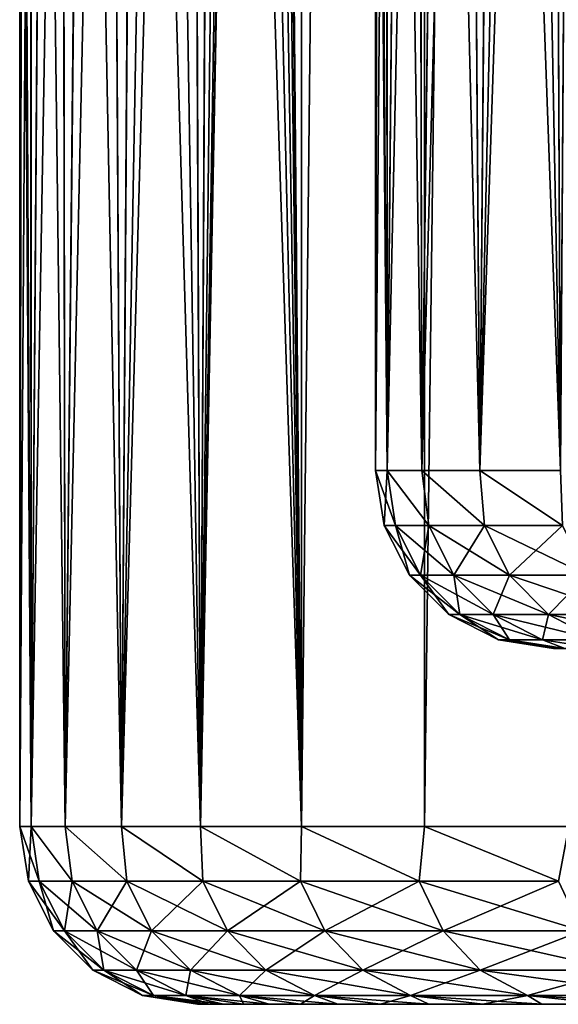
# Model space of a CAD drawing. Header units: millimetres. Extents: x -56 to 60, y -2 to 74.
# Tile 11 of 256: x -42 to -38.97, y -2 to 3.54. Entities that reach past the tile are written whole.
import ezdxf

# ---------------------------------------------------------------- set-up
doc = ezdxf.new("R2010")
doc.units = ezdxf.units.MM
doc.header["$LTSCALE"] = 127.314815
for name, color, linetype in [('1', 7, 'CONTINUOUS'), ('22', 7, 'CONTINUOUS'), ('23', 7, 'CONTINUOUS'), ('24', 7, 'CONTINUOUS'), ('25', 7, 'CONTINUOUS'), ('3', 7, 'CONTINUOUS'), ('38', 7, 'CONTINUOUS'), ('39', 7, 'CONTINUOUS'), ('40', 7, 'CONTINUOUS'), ('41', 7, 'CONTINUOUS')]:
    doc.layers.add(name, color=color, linetype=linetype)

msp = doc.modelspace()

# ---------------------------------------------------------------- linework, layer by layer
at = {"layer": '1', "color": 7, "linetype": 'CONTINUOUS', "true_color": 0x96918c}
for points in [[(-40.9833, -2, 1.1551), (-41, -2), (40.9833, -2, 1.1552), (-40.9833, -2, 1.1551)], [(40.9833, -2, 1.1552), (-41, -2), (41, -2), (40.9833, -2, 1.1552)], [(41, -2), (-41, -2), (-40.9833, -2, -1.1552), (41, -2)], [(-40.9347, -2, 2.3058), (-40.9833, -2, 1.1551), (40.9347, -2, 2.3058), (-40.9347, -2, 2.3058)], [(40.9347, -2, 2.3058), (-40.9833, -2, 1.1551), (40.9833, -2, 1.1552), (40.9347, -2, 2.3058)], [(40.9833, -2, -1.1551), (41, -2), (-40.9833, -2, -1.1552), (40.9833, -2, -1.1551)], [(-40.9347, -2, -2.3058), (40.9833, -2, -1.1551), (-40.9833, -2, -1.1552), (-40.9347, -2, -2.3058)], [(-40.8542, -2, 3.4519), (-40.9347, -2, 2.3058), (40.8542, -2, 3.4519), (-40.8542, -2, 3.4519)], [(40.8542, -2, 3.4519), (-40.9347, -2, 2.3058), (40.9347, -2, 2.3058), (40.8542, -2, 3.4519)], [(40.9347, -2, -2.3058), (40.9833, -2, -1.1551), (-40.9347, -2, -2.3058), (40.9347, -2, -2.3058)], [(-40.8542, -2, -3.4519), (40.9347, -2, -2.3058), (-40.9347, -2, -2.3058), (-40.8542, -2, -3.4519)], [(-40.7418, -2, 4.5934), (-40.8542, -2, 3.4519), (40.7418, -2, 4.5935), (-40.7418, -2, 4.5934)], [(40.7418, -2, 4.5935), (-40.8542, -2, 3.4519), (40.8542, -2, 3.4519), (40.7418, -2, 4.5935)], [(40.8542, -2, -3.4519), (40.9347, -2, -2.3058), (-40.8542, -2, -3.4519), (40.8542, -2, -3.4519)], [(-40.7418, -2, -4.5935), (40.8542, -2, -3.4519), (-40.8542, -2, -3.4519), (-40.7418, -2, -4.5935)], [(-40.5976, -2, 5.7305), (-40.7418, -2, 4.5934), (40.7418, -2, 4.5935), (-40.5976, -2, 5.7305)], [(40.7418, -2, -4.5934), (40.8542, -2, -3.4519), (-40.7418, -2, -4.5935), (40.7418, -2, -4.5934)], [(40.5976, -2, -5.7305), (40.7418, -2, -4.5934), (-40.7418, -2, -4.5935), (40.5976, -2, -5.7305)], [(-40.5975, -2, -5.7306), (-12.5, -2, -5.7306), (-40.7418, -2, -4.5935), (-40.5975, -2, -5.7306)], [(40.5976, -2, -5.7305), (-40.7418, -2, -4.5935), (-12.5, -2, -5.7306), (40.5976, -2, -5.7305)], [(-40.5976, -2, 5.7305), (12.5, -2, 5.7306), (-12.5, -2, 5.75), (-40.5976, -2, 5.7305)], [(-15.1899, -2, 6.3093), (-16.0063, -2, 6.7326), (-40.5976, -2, 5.7305), (-15.1899, -2, 6.3093)], [(-40.5976, -2, 5.7305), (-16.0063, -2, 6.7326), (-40.4211, -2, 6.8645), (-40.5976, -2, 5.7305)], [(-14.3195, -2, 6.0001), (-15.1899, -2, 6.3093), (-40.5976, -2, 5.7305), (-14.3195, -2, 6.0001)], [(-13.423, -2, 5.8137), (-14.3195, -2, 6.0001), (-40.5976, -2, 5.7305), (-13.423, -2, 5.8137)], [(-12.5, -2, 5.75), (-13.423, -2, 5.8137), (-40.5976, -2, 5.7305), (-12.5, -2, 5.75)], [(-40.5976, -2, 5.7305), (40.7418, -2, 4.5935), (12.5, -2, 5.7306), (-40.5976, -2, 5.7305)], [(-40.4211, -2, -6.8647), (-12.5, -2, -5.75), (-40.5975, -2, -5.7306), (-40.4211, -2, -6.8647)], [(-40.5975, -2, -5.7306), (-12.5, -2, -5.75), (-12.5, -2, -5.7306), (-40.5975, -2, -5.7306)], [(-13.423, -2, -5.8137), (-12.5, -2, -5.75), (-40.4211, -2, -6.8647), (-13.423, -2, -5.8137)], [(-14.3195, -2, -6), (-13.423, -2, -5.8137), (-40.4211, -2, -6.8647), (-14.3195, -2, -6)], [(-15.1898, -2, -6.3092), (-14.3195, -2, -6), (-40.4211, -2, -6.8647), (-15.1898, -2, -6.3092)], [(-16.0063, -2, -6.7326), (-15.1898, -2, -6.3092), (-40.4211, -2, -6.8647), (-16.0063, -2, -6.7326)], [(-16.7592, -2, -7.2634), (-16.0063, -2, -6.7326), (-40.4211, -2, -6.8647), (-16.7592, -2, -7.2634)], [(-40.2123, -2, -7.9963), (-16.7592, -2, -7.2634), (-40.4211, -2, -6.8647), (-40.2123, -2, -7.9963)], [(-16.7592, -2, 7.2634), (-17.4333, -2, 7.8934), (-40.4211, -2, 6.8645), (-16.7592, -2, 7.2634)], [(-40.4211, -2, 6.8645), (-17.4333, -2, 7.8934), (-40.2123, -2, 7.9962), (-40.4211, -2, 6.8645)], [(-16.0063, -2, 6.7326), (-16.7592, -2, 7.2634), (-40.4211, -2, 6.8645), (-16.0063, -2, 6.7326)], [(-17.4333, -2, -7.8934), (-16.7592, -2, -7.2634), (-40.2123, -2, -7.9963), (-17.4333, -2, -7.8934)], [(-18.0135, -2, -8.6064), (-17.4333, -2, -7.8934), (-40.2123, -2, -7.9963), (-18.0135, -2, -8.6064)], [(-39.9717, -2, -9.1229), (-18.0135, -2, -8.6064), (-40.2123, -2, -7.9963), (-39.9717, -2, -9.1229)], [(-17.4333, -2, 7.8934), (-18.0135, -2, 8.6064), (-40.2123, -2, 7.9962), (-17.4333, -2, 7.8934)], [(-40.2123, -2, 7.9962), (-18.0135, -2, 8.6064), (-39.9718, -2, 9.1227), (-40.2123, -2, 7.9962)], [(-18.4936, -2, 9.3954), (-18.8598, -2, 10.2394), (-39.9718, -2, 9.1227), (-18.4936, -2, 9.3954)], [(-39.9718, -2, 9.1227), (-18.8598, -2, 10.2394), (-39.7001, -2, 10.2415), (-39.9718, -2, 9.1227)], [(-18.0135, -2, 8.6064), (-18.4936, -2, 9.3954), (-39.9718, -2, 9.1227), (-18.0135, -2, 8.6064)], [(-18.4935, -2, -9.3954), (-18.0135, -2, -8.6064), (-39.9717, -2, -9.1229), (-18.4935, -2, -9.3954)], [(-39.7, -2, -10.2417), (-18.4935, -2, -9.3954), (-39.9717, -2, -9.1229), (-39.7, -2, -10.2417)], [(-18.8598, -2, 10.2394), (-19.1086, -2, 11.1258), (-39.7001, -2, 10.2415), (-18.8598, -2, 10.2394)], [(-39.7001, -2, 10.2415), (-19.1086, -2, 11.1258), (-39.3977, -2, 11.3498), (-39.7001, -2, 10.2415)], [(-18.8598, -2, -10.2394), (-18.4935, -2, -9.3954), (-39.7, -2, -10.2417), (-18.8598, -2, -10.2394)], [(-19.1086, -2, -11.1258), (-18.8598, -2, -10.2394), (-39.7, -2, -10.2417), (-19.1086, -2, -11.1258)], [(-39.3977, -2, -11.35), (-19.1086, -2, -11.1258), (-39.7, -2, -10.2417), (-39.3977, -2, -11.35)], [(-19.234, -2, -12.0404), (-19.1086, -2, -11.1258), (-39.3977, -2, -11.35), (-19.234, -2, -12.0404)], [(-39.0645, -2, -12.4482), (-19.234, -2, -12.0404), (-39.3977, -2, -11.35), (-39.0645, -2, -12.4482)], [(-19.1086, -2, 11.1258), (-19.234, -2, 12.0404), (-39.3977, -2, 11.3498), (-19.1086, -2, 11.1258)], [(-39.3977, -2, 11.3498), (-19.234, -2, 12.0404), (-39.0645, -2, 12.448), (-39.3977, -2, 11.3498)], [(-19.234, -2, -12.9596), (-19.234, -2, -12.0404), (-39.0645, -2, -12.4482), (-19.234, -2, -12.9596)], [(-38.6996, -2, -13.5393), (-19.234, -2, -12.9596), (-39.0645, -2, -12.4482), (-38.6996, -2, -13.5393)], [(-19.234, -2, 12.0404), (-19.234, -2, 12.9596), (-39.0645, -2, 12.448), (-19.234, -2, 12.0404)], [(-39.0645, -2, 12.448), (-19.234, -2, 12.9596), (-38.6997, -2, 13.5391), (-39.0645, -2, 12.448)]]:
    msp.add_3dface(points, dxfattribs=at)
at = {"layer": '22', "color": 7, "linetype": 'CONTINUOUS', "true_color": 0x96918c}
for points in [[(-40.4154, 64.8, -11.4278), (-40.4153, -1, -11.4283), (-40.6045, 18.4422, -10.7365), (-40.4154, 64.8, -11.4278)], [(-39.7245, 64.8, -13.6368), (-40.4153, -1, -11.4283), (-40.4154, 64.8, -11.4278), (-39.7245, 64.8, -13.6368)], [(-39.7243, -1, -13.6374), (-40.4153, -1, -11.4283), (-39.7245, 64.8, -13.6368), (-39.7243, -1, -13.6374)], [(-38.913, 64.8, -15.8044), (-39.7243, -1, -13.6374), (-39.7245, 64.8, -13.6368), (-38.913, 64.8, -15.8044)], [(-38.9127, -1, -15.805), (-39.7243, -1, -13.6374), (-38.913, 64.8, -15.8044), (-38.9127, -1, -15.805)], [(-40.4153, -1, -11.4283), (-40.9834, -1, -9.1846), (-40.6045, 18.4422, -10.7365), (-40.4153, -1, -11.4283)], [(-40.6045, 18.4422, -10.7365), (-40.9834, -1, -9.1846), (-40.6363, 17.306, -10.6157), (-40.6045, 18.4422, -10.7365)], [(-40.6363, 17.306, -10.6157), (-40.9834, -1, -9.1846), (-40.6989, 16.1879, -10.3729), (-40.6363, 17.306, -10.6157)], [(-40.6989, 16.1879, -10.3729), (-40.9834, -1, -9.1846), (-40.79, 15.0931, -10.009), (-40.6989, 16.1879, -10.3729)], [(-40.79, 15.0931, -10.009), (-40.9834, -1, -9.1846), (-40.9057, 14.0384, -9.5249), (-40.79, 15.0931, -10.009)], [(-40.9057, 14.0384, -9.5249), (-40.9834, -1, -9.1846), (-41.0406, 13.0356, -8.9259), (-40.9057, 14.0384, -9.5249)], [(-40.9834, -1, -9.1846), (-41.4272, -1, -6.913), (-41.0406, 13.0356, -8.9259), (-40.9834, -1, -9.1846)], [(-41.0406, 13.0356, -8.9259), (-41.4272, -1, -6.913), (-41.1888, 12.0983, -8.2149), (-41.0406, 13.0356, -8.9259)], [(-41.1888, 12.0983, -8.2149), (-41.4272, -1, -6.913), (-41.3418, 11.2439, -7.4062), (-41.1888, 12.0983, -8.2149)], [(-41.3418, 11.2439, -7.4062), (-41.4272, -1, -6.913), (-41.4934, 10.4804, -6.5035), (-41.3418, 11.2439, -7.4062)], [(-41.4272, -1, -6.913), (-41.7451, -1, -4.6203), (-41.4934, 10.4804, -6.5035), (-41.4272, -1, -6.913)], [(-41.4934, 10.4804, -6.5035), (-41.7451, -1, -4.6203), (-41.6343, 9.8242, -5.5304), (-41.4934, 10.4804, -6.5035)], [(-41.6343, 9.8242, -5.5304), (-41.7451, -1, -4.6203), (-41.7592, 9.2786, -4.491), (-41.6343, 9.8242, -5.5304)], [(-41.7451, -1, -4.6203), (-41.9362, -1, -2.3137), (-41.7592, 9.2786, -4.491), (-41.7451, -1, -4.6203)], [(-41.7592, 9.2786, -4.491), (-41.9362, -1, -2.3137), (-41.8616, 8.8518, -3.407), (-41.7592, 9.2786, -4.491)], [(-41.8616, 8.8518, -3.407), (-41.9362, -1, -2.3137), (-41.9379, 8.5444, -2.2837), (-41.8616, 8.8518, -3.407)], [(-41.9362, -1, -2.3137), (-42, -1), (-41.9379, 8.5444, -2.2837), (-41.9362, -1, -2.3137)], [(-41.9379, 8.5444, -2.2837), (-42, -1), (-41.9843, 8.3608, -1.1495), (-41.9379, 8.5444, -2.2837)], [(-41.9843, 8.3608, -1.1495), (-42, -1), (-42, 8.3), (-41.9843, 8.3608, -1.1495)]]:
    msp.add_3dface(points, dxfattribs=at)
at = {"layer": '23', "color": 7, "linetype": 'CONTINUOUS', "true_color": 0x96918c}
for points in [[(-40.6045, 19.5578, 10.7365), (-40.4153, -1, 11.4283), (-40.4154, 64.8, 11.4278), (-40.6045, 19.5578, 10.7365)], [(-40.4154, 64.8, 11.4278), (-40.4153, -1, 11.4283), (-39.7245, 64.8, 13.6368), (-40.4154, 64.8, 11.4278)], [(-40.4153, -1, 11.4283), (-39.7243, -1, 13.6374), (-39.7245, 64.8, 13.6368), (-40.4153, -1, 11.4283)], [(-39.7245, 64.8, 13.6368), (-39.7243, -1, 13.6374), (-38.913, 64.8, 15.8044), (-39.7245, 64.8, 13.6368)], [(-39.7243, -1, 13.6374), (-38.9127, -1, 15.805), (-38.913, 64.8, 15.8044), (-39.7243, -1, 13.6374)], [(-40.6048, 18.4203, 10.7353), (-40.4153, -1, 11.4283), (-40.6045, 19.5578, 10.7365), (-40.6048, 18.4203, 10.7353)], [(-40.6372, 17.2843, 10.6121), (-40.4153, -1, 11.4283), (-40.6048, 18.4203, 10.7353), (-40.6372, 17.2843, 10.6121)], [(-40.7004, 16.1665, 10.3671), (-40.4153, -1, 11.4283), (-40.6372, 17.2843, 10.6121), (-40.7004, 16.1665, 10.3671)], [(-40.792, 15.0724, 10.0008), (-40.4153, -1, 11.4283), (-40.7004, 16.1665, 10.3671), (-40.792, 15.0724, 10.0008)], [(-40.9081, 14.0186, 9.5145), (-40.4153, -1, 11.4283), (-40.792, 15.0724, 10.0008), (-40.9081, 14.0186, 9.5145)], [(-41.0433, 13.017, 8.9134), (-40.9834, -1, 9.1846), (-40.9081, 14.0186, 9.5145), (-41.0433, 13.017, 8.9134)], [(-40.9834, -1, 9.1846), (-40.4153, -1, 11.4283), (-40.9081, 14.0186, 9.5145), (-40.9834, -1, 9.1846)], [(-41.1917, 12.0808, 8.2), (-40.9834, -1, 9.1846), (-41.0433, 13.017, 8.9134), (-41.1917, 12.0808, 8.2)], [(-41.3448, 11.2281, 7.3896), (-40.9834, -1, 9.1846), (-41.1917, 12.0808, 8.2), (-41.3448, 11.2281, 7.3896)], [(-41.4961, 10.4673, 6.4864), (-41.4272, -1, 6.913), (-41.3448, 11.2281, 7.3896), (-41.4961, 10.4673, 6.4864)], [(-41.4272, -1, 6.913), (-40.9834, -1, 9.1846), (-41.3448, 11.2281, 7.3896), (-41.4272, -1, 6.913)], [(-41.6368, 9.8131, 5.5114), (-41.4272, -1, 6.913), (-41.4961, 10.4673, 6.4864), (-41.6368, 9.8131, 5.5114)], [(-41.7616, 9.2683, 4.4682), (-41.7451, -1, 4.6203), (-41.6368, 9.8131, 5.5114), (-41.7616, 9.2683, 4.4682)], [(-41.7451, -1, 4.6203), (-41.4272, -1, 6.913), (-41.6368, 9.8131, 5.5114), (-41.7451, -1, 4.6203)], [(-41.8636, 8.8438, 3.3827), (-41.7451, -1, 4.6203), (-41.7616, 9.2683, 4.4682), (-41.8636, 8.8438, 3.3827)], [(-41.9391, 8.5397, 2.261), (-41.9362, -1, 2.3137), (-41.8636, 8.8438, 3.3827), (-41.9391, 8.5397, 2.261)], [(-41.9362, -1, 2.3137), (-41.7451, -1, 4.6203), (-41.8636, 8.8438, 3.3827), (-41.9362, -1, 2.3137)], [(-41.9847, 8.3586, 1.1351), (-41.9362, -1, 2.3137), (-41.9391, 8.5397, 2.261), (-41.9847, 8.3586, 1.1351)], [(-42, 8.3), (-41.9362, -1, 2.3137), (-41.9847, 8.3586, 1.1351), (-42, 8.3)], [(-42, 8.3), (-42, -1), (-41.9362, -1, 2.3137), (-42, 8.3)]]:
    msp.add_3dface(points, dxfattribs=at)
at = {"layer": '24', "color": 7, "linetype": 'CONTINUOUS', "true_color": 0x96918c}
for points in [[(-38.8769, 13.9995, -9.412), (-39.0172, 12.9958, -8.8125), (-38.9605, 1, -9.0599), (-38.8769, 13.9995, -9.412)], [(-39.0172, 12.9958, -8.8125), (-39.1709, 12.0591, -8.1019), (-38.9605, 1, -9.0599), (-39.0172, 12.9958, -8.8125)], [(-39.1709, 12.0591, -8.1019), (-39.329, 11.2075, -7.296), (-38.9605, 1, -9.0599), (-39.1709, 12.0591, -8.1019)], [(-39.329, 11.2075, -7.296), (-39.4847, 10.4494, -6.3996), (-39.4142, 1, -6.8209), (-39.329, 11.2075, -7.296)], [(-38.9605, 1, -9.0599), (-39.329, 11.2075, -7.296), (-39.4142, 1, -6.8209), (-38.9605, 1, -9.0599)], [(-39.4847, 10.4494, -6.3996), (-39.6292, 9.7987, -5.4339), (-39.4142, 1, -6.8209), (-39.4847, 10.4494, -6.3996)], [(-39.6292, 9.7987, -5.4339), (-39.757, 9.2582, -4.4025), (-39.7393, 1, -4.5597), (-39.6292, 9.7987, -5.4339)], [(-39.4142, 1, -6.8209), (-39.6292, 9.7987, -5.4339), (-39.7393, 1, -4.5597), (-39.4142, 1, -6.8209)], [(-39.757, 9.2582, -4.4025), (-39.8611, 8.8375, -3.3309), (-39.7393, 1, -4.5597), (-39.757, 9.2582, -4.4025)], [(-39.8611, 8.8375, -3.3309), (-39.9381, 8.5367, -2.2252), (-39.9348, 1, -2.2836), (-39.8611, 8.8375, -3.3309)], [(-39.7393, 1, -4.5597), (-39.8611, 8.8375, -3.3309), (-39.9348, 1, -2.2836), (-39.7393, 1, -4.5597)], [(-39.9381, 8.5367, -2.2252), (-39.9844, 8.3577, -1.1166), (-39.9348, 1, -2.2836), (-39.9381, 8.5367, -2.2252)], [(-39.9844, 8.3577, -1.1166), (-40, 8.3), (-39.9348, 1, -2.2836), (-39.9844, 8.3577, -1.1166)], [(-40, 8.3), (-40, 1), (-39.9348, 1, -2.2836), (-40, 8.3)]]:
    msp.add_3dface(points, dxfattribs=at)
at = {"layer": '25', "color": 7, "linetype": 'CONTINUOUS', "true_color": 0x96918c}
for points in [[(-39.0146, 13.0126, 8.8238), (-38.8746, 14.0174, 9.4213), (-38.9605, 1, 9.0599), (-39.0146, 13.0126, 8.8238)], [(-39.1681, 12.0749, 8.1153), (-39.0146, 13.0126, 8.8238), (-39.4142, 1, 6.8209), (-39.1681, 12.0749, 8.1153)], [(-39.4142, 1, 6.8209), (-39.0146, 13.0126, 8.8238), (-38.9605, 1, 9.0599), (-39.4142, 1, 6.8209)], [(-39.3262, 11.2217, 7.311), (-39.1681, 12.0749, 8.1153), (-39.4142, 1, 6.8209), (-39.3262, 11.2217, 7.311)], [(-39.4823, 10.461, 6.4148), (-39.3262, 11.2217, 7.311), (-39.4142, 1, 6.8209), (-39.4823, 10.461, 6.4148)], [(-39.6269, 9.8087, 5.4509), (-39.4823, 10.461, 6.4148), (-39.7393, 1, 4.5597), (-39.6269, 9.8087, 5.4509)], [(-39.7393, 1, 4.5597), (-39.4823, 10.461, 6.4148), (-39.4142, 1, 6.8209), (-39.7393, 1, 4.5597)], [(-39.7547, 9.2676, 4.4235), (-39.6269, 9.8087, 5.4509), (-39.7393, 1, 4.5597), (-39.7547, 9.2676, 4.4235)], [(-39.8592, 8.845, 3.3537), (-39.7547, 9.2676, 4.4235), (-39.9348, 1, 2.2836), (-39.8592, 8.845, 3.3537)], [(-39.9348, 1, 2.2836), (-39.7547, 9.2676, 4.4235), (-39.7393, 1, 4.5597), (-39.9348, 1, 2.2836)], [(-39.9368, 8.5413, 2.247), (-39.8592, 8.845, 3.3537), (-39.9348, 1, 2.2836), (-39.9368, 8.5413, 2.247)], [(-39.9368, 8.5413, 2.247), (-40, 1), (-39.984, 8.3598, 1.1304), (-39.9368, 8.5413, 2.247)], [(-40, 1), (-39.9368, 8.5413, 2.247), (-39.9348, 1, 2.2836), (-40, 1)], [(-40, 1), (-40, 8.3), (-39.984, 8.3598, 1.1304), (-40, 1)]]:
    msp.add_3dface(points, dxfattribs=at)
at = {"layer": '3', "color": 7, "linetype": 'CONTINUOUS', "true_color": 0x96918c}
for points in [[(-38.9356, 0, 2.2327), (39, 0), (-39, 0), (-38.9356, 0, 2.2327)], [(-39, 0), (39, 0), (38.9356, 0, -2.2327), (-39, 0)], [(-38.9356, 0, -2.2328), (-39, 0), (38.9356, 0, -2.2327), (-38.9356, 0, -2.2328)]]:
    msp.add_3dface(points, dxfattribs=at)
at = {"layer": '38', "color": 7, "linetype": 'CONTINUOUS', "true_color": 0x96918c}
for points in [[(-41.9362, -1, 2.3137), (-42, -1), (-41.8898, -1.3081, 2.2712), (-41.9362, -1, 2.3137)], [(-42, -1), (-41.9513, -1.3081), (-41.8898, -1.3081, 2.2712), (-42, -1)], [(-41.7451, -1, 4.6203), (-41.9362, -1, 2.3137), (-41.7054, -1.3081, 4.5357), (-41.7451, -1, 4.6203)], [(-41.9362, -1, 2.3137), (-41.8898, -1.3081, 2.2712), (-41.7054, -1.3081, 4.5357), (-41.9362, -1, 2.3137)], [(-41.4272, -1, 6.913), (-41.7451, -1, 4.6203), (-41.3987, -1.3081, 6.787), (-41.4272, -1, 6.913)], [(-41.7451, -1, 4.6203), (-41.7054, -1.3081, 4.5357), (-41.3987, -1.3081, 6.787), (-41.7451, -1, 4.6203)], [(-40.9834, -1, 9.1846), (-41.4272, -1, 6.913), (-40.9705, -1.3081, 9.0183), (-40.9834, -1, 9.1846)], [(-41.4272, -1, 6.913), (-41.3987, -1.3081, 6.787), (-40.9705, -1.3081, 9.0183), (-41.4272, -1, 6.913)], [(-40.4153, -1, 11.4283), (-40.9834, -1, 9.1846), (-40.4222, -1.3081, 11.2232), (-40.4153, -1, 11.4283)], [(-40.9834, -1, 9.1846), (-40.9705, -1.3081, 9.0183), (-40.4222, -1.3081, 11.2232), (-40.9834, -1, 9.1846)], [(-40.4153, -1, 11.4283), (-40.4222, -1.3081, 11.2232), (-39.7553, -1.3081, 13.3951), (-40.4153, -1, 11.4283)], [(-39.7243, -1, 13.6374), (-40.4153, -1, 11.4283), (-39.7553, -1.3081, 13.3951), (-39.7243, -1, 13.6374)], [(-39.7243, -1, 13.6374), (-39.7553, -1.3081, 13.3951), (-38.9718, -1.3081, 15.5278), (-39.7243, -1, 13.6374)], [(-38.9127, -1, 15.805), (-39.7243, -1, 13.6374), (-38.9718, -1.3081, 15.5278), (-38.9127, -1, 15.805)], [(-41.9513, -1.3081), (-41.8094, -1.5873), (-41.7481, -1.5873, 2.2635), (-41.9513, -1.3081)], [(-41.9513, -1.3081), (-41.7481, -1.5873, 2.2635), (-41.8898, -1.3081, 2.2712), (-41.9513, -1.3081)], [(-41.7481, -1.5873, 2.2635), (-41.5643, -1.5873, 4.5204), (-41.8898, -1.3081, 2.2712), (-41.7481, -1.5873, 2.2635)], [(-41.8898, -1.3081, 2.2712), (-41.5643, -1.5873, 4.5204), (-41.7054, -1.3081, 4.5357), (-41.8898, -1.3081, 2.2712)], [(-41.5643, -1.5873, 4.5204), (-41.2586, -1.5873, 6.764), (-41.7054, -1.3081, 4.5357), (-41.5643, -1.5873, 4.5204)], [(-41.7054, -1.3081, 4.5357), (-41.2586, -1.5873, 6.764), (-41.3987, -1.3081, 6.787), (-41.7054, -1.3081, 4.5357)], [(-41.2586, -1.5873, 6.764), (-40.8319, -1.5873, 8.9878), (-41.3987, -1.3081, 6.787), (-41.2586, -1.5873, 6.764)], [(-41.3987, -1.3081, 6.787), (-40.8319, -1.5873, 8.9878), (-40.9705, -1.3081, 9.0183), (-41.3987, -1.3081, 6.787)], [(-40.8319, -1.5873, 8.9878), (-40.2854, -1.5873, 11.1852), (-40.9705, -1.3081, 9.0183), (-40.8319, -1.5873, 8.9878)], [(-40.9705, -1.3081, 9.0183), (-40.2854, -1.5873, 11.1852), (-40.4222, -1.3081, 11.2232), (-40.9705, -1.3081, 9.0183)], [(-40.2854, -1.5873, 11.1852), (-39.6208, -1.5873, 13.3498), (-40.4222, -1.3081, 11.2232), (-40.2854, -1.5873, 11.1852)], [(-40.4222, -1.3081, 11.2232), (-39.6208, -1.5873, 13.3498), (-39.7553, -1.3081, 13.3951), (-40.4222, -1.3081, 11.2232)], [(-39.6208, -1.5873, 13.3498), (-38.8399, -1.5873, 15.4752), (-39.7553, -1.3081, 13.3951), (-39.6208, -1.5873, 13.3498)], [(-39.7553, -1.3081, 13.3951), (-38.8399, -1.5873, 15.4752), (-38.9718, -1.3081, 15.5278), (-39.7553, -1.3081, 13.3951)], [(-41.8094, -1.5873), (-41.588, -1.8088), (-41.527, -1.8088, 2.2515), (-41.8094, -1.5873)], [(-41.8094, -1.5873), (-41.527, -1.8088, 2.2515), (-41.7481, -1.5873, 2.2635), (-41.8094, -1.5873)], [(-41.527, -1.8088, 2.2515), (-41.3442, -1.8088, 4.4965), (-41.7481, -1.5873, 2.2635), (-41.527, -1.8088, 2.2515)], [(-41.7481, -1.5873, 2.2635), (-41.3442, -1.8088, 4.4965), (-41.5643, -1.5873, 4.5204), (-41.7481, -1.5873, 2.2635)], [(-41.3442, -1.8088, 4.4965), (-41.0402, -1.8088, 6.7282), (-41.5643, -1.5873, 4.5204), (-41.3442, -1.8088, 4.4965)], [(-41.5643, -1.5873, 4.5204), (-41.0402, -1.8088, 6.7282), (-41.2586, -1.5873, 6.764), (-41.5643, -1.5873, 4.5204)], [(-41.0402, -1.8088, 6.7282), (-40.6157, -1.8088, 8.9402), (-41.2586, -1.5873, 6.764), (-41.0402, -1.8088, 6.7282)], [(-41.2586, -1.5873, 6.764), (-40.6157, -1.8088, 8.9402), (-40.8319, -1.5873, 8.9878), (-41.2586, -1.5873, 6.764)], [(-40.6157, -1.8088, 8.9402), (-40.0722, -1.8088, 11.126), (-40.8319, -1.5873, 8.9878), (-40.6157, -1.8088, 8.9402)], [(-40.8319, -1.5873, 8.9878), (-40.0722, -1.8088, 11.126), (-40.2854, -1.5873, 11.1852), (-40.8319, -1.5873, 8.9878)], [(-40.0722, -1.8088, 11.126), (-39.411, -1.8088, 13.2791), (-40.2854, -1.5873, 11.1852), (-40.0722, -1.8088, 11.126)], [(-40.2854, -1.5873, 11.1852), (-39.411, -1.8088, 13.2791), (-39.6208, -1.5873, 13.3498), (-40.2854, -1.5873, 11.1852)], [(-39.411, -1.8088, 13.2791), (-38.6343, -1.8088, 15.3933), (-39.6208, -1.5873, 13.3498), (-39.411, -1.8088, 13.2791)], [(-39.6208, -1.5873, 13.3498), (-38.6343, -1.8088, 15.3933), (-38.8399, -1.5873, 15.4752), (-39.6208, -1.5873, 13.3498)], [(-41.588, -1.8088), (-41.309, -1.9511), (-41.2484, -1.9511, 2.2364), (-41.588, -1.8088)], [(-41.588, -1.8088), (-41.2484, -1.9511, 2.2364), (-41.527, -1.8088, 2.2515), (-41.588, -1.8088)], [(-41.2484, -1.9511, 2.2364), (-41.0669, -1.9511, 4.4663), (-41.527, -1.8088, 2.2515), (-41.2484, -1.9511, 2.2364)], [(-41.527, -1.8088, 2.2515), (-41.0669, -1.9511, 4.4663), (-41.3442, -1.8088, 4.4965), (-41.527, -1.8088, 2.2515)], [(-41.0669, -1.9511, 4.4663), (-40.7648, -1.9511, 6.6831), (-41.3442, -1.8088, 4.4965), (-41.0669, -1.9511, 4.4663)], [(-41.3442, -1.8088, 4.4965), (-40.7648, -1.9511, 6.6831), (-41.0402, -1.8088, 6.7282), (-41.3442, -1.8088, 4.4965)], [(-40.7648, -1.9511, 6.6831), (-40.3432, -1.9511, 8.8802), (-41.0402, -1.8088, 6.7282), (-40.7648, -1.9511, 6.6831)], [(-41.0402, -1.8088, 6.7282), (-40.3432, -1.9511, 8.8802), (-40.6157, -1.8088, 8.9402), (-41.0402, -1.8088, 6.7282)], [(-40.3432, -1.9511, 8.8802), (-39.8033, -1.9511, 11.0513), (-40.6157, -1.8088, 8.9402), (-40.3432, -1.9511, 8.8802)], [(-40.6157, -1.8088, 8.9402), (-39.8033, -1.9511, 11.0513), (-40.0722, -1.8088, 11.126), (-40.6157, -1.8088, 8.9402)], [(-39.8033, -1.9511, 11.0513), (-39.1466, -1.9511, 13.19), (-40.0722, -1.8088, 11.126), (-39.8033, -1.9511, 11.0513)], [(-40.0722, -1.8088, 11.126), (-39.1466, -1.9511, 13.19), (-39.411, -1.8088, 13.2791), (-40.0722, -1.8088, 11.126)], [(-39.1466, -1.9511, 13.19), (-38.3751, -1.9511, 15.29), (-39.411, -1.8088, 13.2791), (-39.1466, -1.9511, 13.19)], [(-39.411, -1.8088, 13.2791), (-38.3751, -1.9511, 15.29), (-38.6343, -1.8088, 15.3933), (-39.411, -1.8088, 13.2791)], [(-41, -2), (-40.9833, -2, 1.1551), (-41.309, -1.9511), (-41, -2)], [(-41.309, -1.9511), (-40.9833, -2, 1.1551), (-41.2484, -1.9511, 2.2364), (-41.309, -1.9511)], [(-40.9833, -2, 1.1551), (-40.9347, -2, 2.3058), (-41.2484, -1.9511, 2.2364), (-40.9833, -2, 1.1551)], [(-40.9347, -2, 2.3058), (-40.8542, -2, 3.4519), (-41.2484, -1.9511, 2.2364), (-40.9347, -2, 2.3058)], [(-41.2484, -1.9511, 2.2364), (-40.8542, -2, 3.4519), (-41.0669, -1.9511, 4.4663), (-41.2484, -1.9511, 2.2364)], [(-40.8542, -2, 3.4519), (-40.7418, -2, 4.5934), (-41.0669, -1.9511, 4.4663), (-40.8542, -2, 3.4519)], [(-40.7418, -2, 4.5934), (-40.5976, -2, 5.7305), (-41.0669, -1.9511, 4.4663), (-40.7418, -2, 4.5934)], [(-41.0669, -1.9511, 4.4663), (-40.5976, -2, 5.7305), (-40.7648, -1.9511, 6.6831), (-41.0669, -1.9511, 4.4663)], [(-40.5976, -2, 5.7305), (-40.4211, -2, 6.8645), (-40.7648, -1.9511, 6.6831), (-40.5976, -2, 5.7305)], [(-40.4211, -2, 6.8645), (-40.2123, -2, 7.9962), (-40.7648, -1.9511, 6.6831), (-40.4211, -2, 6.8645)], [(-40.7648, -1.9511, 6.6831), (-40.2123, -2, 7.9962), (-40.3432, -1.9511, 8.8802), (-40.7648, -1.9511, 6.6831)], [(-40.2123, -2, 7.9962), (-39.9718, -2, 9.1227), (-40.3432, -1.9511, 8.8802), (-40.2123, -2, 7.9962)], [(-39.9718, -2, 9.1227), (-39.7001, -2, 10.2415), (-40.3432, -1.9511, 8.8802), (-39.9718, -2, 9.1227)], [(-40.3432, -1.9511, 8.8802), (-39.7001, -2, 10.2415), (-39.8033, -1.9511, 11.0513), (-40.3432, -1.9511, 8.8802)], [(-39.7001, -2, 10.2415), (-39.3977, -2, 11.3498), (-39.8033, -1.9511, 11.0513), (-39.7001, -2, 10.2415)], [(-39.3977, -2, 11.3498), (-39.0645, -2, 12.448), (-39.8033, -1.9511, 11.0513), (-39.3977, -2, 11.3498)], [(-39.8033, -1.9511, 11.0513), (-39.0645, -2, 12.448), (-39.1466, -1.9511, 13.19), (-39.8033, -1.9511, 11.0513)], [(-39.0645, -2, 12.448), (-38.6997, -2, 13.5391), (-39.1466, -1.9511, 13.19), (-39.0645, -2, 12.448)], [(-38.6997, -2, 13.5391), (-38.304, -2, 14.6209), (-39.1466, -1.9511, 13.19), (-38.6997, -2, 13.5391)], [(-39.1466, -1.9511, 13.19), (-38.304, -2, 14.6209), (-38.3751, -1.9511, 15.29), (-39.1466, -1.9511, 13.19)]]:
    msp.add_3dface(points, dxfattribs=at)
at = {"layer": '39', "color": 7, "linetype": 'CONTINUOUS', "true_color": 0x96918c}
for points in [[(-42, -1), (-41.9362, -1, -2.3137), (-41.9513, -1.3081), (-42, -1)], [(-41.9362, -1, -2.3137), (-41.8898, -1.3081, -2.2712), (-41.9513, -1.3081), (-41.9362, -1, -2.3137)], [(-41.9362, -1, -2.3137), (-41.7451, -1, -4.6203), (-41.7054, -1.3081, -4.5357), (-41.9362, -1, -2.3137)], [(-41.9362, -1, -2.3137), (-41.7054, -1.3081, -4.5357), (-41.8898, -1.3081, -2.2712), (-41.9362, -1, -2.3137)], [(-41.7451, -1, -4.6203), (-41.4272, -1, -6.913), (-41.3987, -1.3081, -6.787), (-41.7451, -1, -4.6203)], [(-41.7451, -1, -4.6203), (-41.3987, -1.3081, -6.787), (-41.7054, -1.3081, -4.5357), (-41.7451, -1, -4.6203)], [(-41.4272, -1, -6.913), (-40.9834, -1, -9.1846), (-40.9705, -1.3081, -9.0183), (-41.4272, -1, -6.913)], [(-41.4272, -1, -6.913), (-40.9705, -1.3081, -9.0183), (-41.3987, -1.3081, -6.787), (-41.4272, -1, -6.913)], [(-40.9834, -1, -9.1846), (-40.4153, -1, -11.4283), (-40.4222, -1.3081, -11.2232), (-40.9834, -1, -9.1846)], [(-40.9834, -1, -9.1846), (-40.4222, -1.3081, -11.2232), (-40.9705, -1.3081, -9.0183), (-40.9834, -1, -9.1846)], [(-40.4153, -1, -11.4283), (-39.7553, -1.3081, -13.3951), (-40.4222, -1.3081, -11.2232), (-40.4153, -1, -11.4283)], [(-40.4153, -1, -11.4283), (-39.7243, -1, -13.6374), (-39.7553, -1.3081, -13.3951), (-40.4153, -1, -11.4283)], [(-39.7243, -1, -13.6374), (-38.9718, -1.3081, -15.5278), (-39.7553, -1.3081, -13.3951), (-39.7243, -1, -13.6374)], [(-39.7243, -1, -13.6374), (-38.9127, -1, -15.805), (-38.9718, -1.3081, -15.5278), (-39.7243, -1, -13.6374)], [(-41.8898, -1.3081, -2.2712), (-41.8094, -1.5873), (-41.9513, -1.3081), (-41.8898, -1.3081, -2.2712)], [(-41.7481, -1.5873, -2.2635), (-41.8094, -1.5873), (-41.8898, -1.3081, -2.2712), (-41.7481, -1.5873, -2.2635)], [(-41.7054, -1.3081, -4.5357), (-41.7481, -1.5873, -2.2635), (-41.8898, -1.3081, -2.2712), (-41.7054, -1.3081, -4.5357)], [(-41.5643, -1.5873, -4.5204), (-41.7481, -1.5873, -2.2635), (-41.7054, -1.3081, -4.5357), (-41.5643, -1.5873, -4.5204)], [(-41.3987, -1.3081, -6.787), (-41.5643, -1.5873, -4.5204), (-41.7054, -1.3081, -4.5357), (-41.3987, -1.3081, -6.787)], [(-41.2586, -1.5873, -6.764), (-41.5643, -1.5873, -4.5204), (-41.3987, -1.3081, -6.787), (-41.2586, -1.5873, -6.764)], [(-40.9705, -1.3081, -9.0183), (-41.2586, -1.5873, -6.764), (-41.3987, -1.3081, -6.787), (-40.9705, -1.3081, -9.0183)], [(-40.8319, -1.5873, -8.9878), (-41.2586, -1.5873, -6.764), (-40.9705, -1.3081, -9.0183), (-40.8319, -1.5873, -8.9878)], [(-40.4222, -1.3081, -11.2232), (-40.8319, -1.5873, -8.9878), (-40.9705, -1.3081, -9.0183), (-40.4222, -1.3081, -11.2232)], [(-40.2854, -1.5873, -11.1852), (-40.8319, -1.5873, -8.9878), (-40.4222, -1.3081, -11.2232), (-40.2854, -1.5873, -11.1852)], [(-39.7553, -1.3081, -13.3951), (-40.2854, -1.5873, -11.1852), (-40.4222, -1.3081, -11.2232), (-39.7553, -1.3081, -13.3951)], [(-39.6208, -1.5873, -13.3498), (-40.2854, -1.5873, -11.1852), (-39.7553, -1.3081, -13.3951), (-39.6208, -1.5873, -13.3498)], [(-38.9718, -1.3081, -15.5278), (-39.6208, -1.5873, -13.3498), (-39.7553, -1.3081, -13.3951), (-38.9718, -1.3081, -15.5278)], [(-38.8399, -1.5873, -15.4752), (-39.6208, -1.5873, -13.3498), (-38.9718, -1.3081, -15.5278), (-38.8399, -1.5873, -15.4752)], [(-41.7481, -1.5873, -2.2635), (-41.588, -1.8088), (-41.8094, -1.5873), (-41.7481, -1.5873, -2.2635)], [(-41.527, -1.8088, -2.2515), (-41.588, -1.8088), (-41.7481, -1.5873, -2.2635), (-41.527, -1.8088, -2.2515)], [(-41.5643, -1.5873, -4.5204), (-41.527, -1.8088, -2.2515), (-41.7481, -1.5873, -2.2635), (-41.5643, -1.5873, -4.5204)], [(-41.3442, -1.8088, -4.4965), (-41.527, -1.8088, -2.2515), (-41.5643, -1.5873, -4.5204), (-41.3442, -1.8088, -4.4965)], [(-41.2586, -1.5873, -6.764), (-41.3442, -1.8088, -4.4965), (-41.5643, -1.5873, -4.5204), (-41.2586, -1.5873, -6.764)], [(-41.0402, -1.8088, -6.7282), (-41.3442, -1.8088, -4.4965), (-41.2586, -1.5873, -6.764), (-41.0402, -1.8088, -6.7282)], [(-40.8319, -1.5873, -8.9878), (-41.0402, -1.8088, -6.7282), (-41.2586, -1.5873, -6.764), (-40.8319, -1.5873, -8.9878)], [(-40.6157, -1.8088, -8.9402), (-41.0402, -1.8088, -6.7282), (-40.8319, -1.5873, -8.9878), (-40.6157, -1.8088, -8.9402)], [(-40.2854, -1.5873, -11.1852), (-40.6157, -1.8088, -8.9402), (-40.8319, -1.5873, -8.9878), (-40.2854, -1.5873, -11.1852)], [(-40.0722, -1.8088, -11.126), (-40.6157, -1.8088, -8.9402), (-40.2854, -1.5873, -11.1852), (-40.0722, -1.8088, -11.126)], [(-39.6208, -1.5873, -13.3498), (-40.0722, -1.8088, -11.126), (-40.2854, -1.5873, -11.1852), (-39.6208, -1.5873, -13.3498)], [(-39.411, -1.8088, -13.2791), (-40.0722, -1.8088, -11.126), (-39.6208, -1.5873, -13.3498), (-39.411, -1.8088, -13.2791)], [(-38.8399, -1.5873, -15.4752), (-39.411, -1.8088, -13.2791), (-39.6208, -1.5873, -13.3498), (-38.8399, -1.5873, -15.4752)], [(-38.6343, -1.8088, -15.3933), (-39.411, -1.8088, -13.2791), (-38.8399, -1.5873, -15.4752), (-38.6343, -1.8088, -15.3933)], [(-41.527, -1.8088, -2.2515), (-41.309, -1.9511), (-41.588, -1.8088), (-41.527, -1.8088, -2.2515)], [(-41.2484, -1.9511, -2.2364), (-41.309, -1.9511), (-41.527, -1.8088, -2.2515), (-41.2484, -1.9511, -2.2364)], [(-41.3442, -1.8088, -4.4965), (-41.2484, -1.9511, -2.2364), (-41.527, -1.8088, -2.2515), (-41.3442, -1.8088, -4.4965)], [(-41.0669, -1.9511, -4.4663), (-41.2484, -1.9511, -2.2364), (-41.3442, -1.8088, -4.4965), (-41.0669, -1.9511, -4.4663)], [(-41.0402, -1.8088, -6.7282), (-41.0669, -1.9511, -4.4663), (-41.3442, -1.8088, -4.4965), (-41.0402, -1.8088, -6.7282)], [(-40.7648, -1.9511, -6.6831), (-41.0669, -1.9511, -4.4663), (-41.0402, -1.8088, -6.7282), (-40.7648, -1.9511, -6.6831)], [(-40.6157, -1.8088, -8.9402), (-40.7648, -1.9511, -6.6831), (-41.0402, -1.8088, -6.7282), (-40.6157, -1.8088, -8.9402)], [(-40.3432, -1.9511, -8.8802), (-40.7648, -1.9511, -6.6831), (-40.6157, -1.8088, -8.9402), (-40.3432, -1.9511, -8.8802)], [(-40.0722, -1.8088, -11.126), (-40.3432, -1.9511, -8.8802), (-40.6157, -1.8088, -8.9402), (-40.0722, -1.8088, -11.126)], [(-39.8033, -1.9511, -11.0513), (-40.3432, -1.9511, -8.8802), (-40.0722, -1.8088, -11.126), (-39.8033, -1.9511, -11.0513)], [(-39.411, -1.8088, -13.2791), (-39.8033, -1.9511, -11.0513), (-40.0722, -1.8088, -11.126), (-39.411, -1.8088, -13.2791)], [(-39.1466, -1.9511, -13.19), (-39.8033, -1.9511, -11.0513), (-39.411, -1.8088, -13.2791), (-39.1466, -1.9511, -13.19)], [(-38.6343, -1.8088, -15.3933), (-39.1466, -1.9511, -13.19), (-39.411, -1.8088, -13.2791), (-38.6343, -1.8088, -15.3933)], [(-38.3751, -1.9511, -15.29), (-39.1466, -1.9511, -13.19), (-38.6343, -1.8088, -15.3933), (-38.3751, -1.9511, -15.29)], [(-41.2484, -1.9511, -2.2364), (-41, -2), (-41.309, -1.9511), (-41.2484, -1.9511, -2.2364)], [(-40.9833, -2, -1.1552), (-41, -2), (-41.2484, -1.9511, -2.2364), (-40.9833, -2, -1.1552)], [(-40.9347, -2, -2.3058), (-40.9833, -2, -1.1552), (-41.2484, -1.9511, -2.2364), (-40.9347, -2, -2.3058)], [(-41.0669, -1.9511, -4.4663), (-40.9347, -2, -2.3058), (-41.2484, -1.9511, -2.2364), (-41.0669, -1.9511, -4.4663)], [(-40.7418, -2, -4.5935), (-40.8542, -2, -3.4519), (-41.0669, -1.9511, -4.4663), (-40.7418, -2, -4.5935)], [(-40.7648, -1.9511, -6.6831), (-40.7418, -2, -4.5935), (-41.0669, -1.9511, -4.4663), (-40.7648, -1.9511, -6.6831)], [(-40.8542, -2, -3.4519), (-40.9347, -2, -2.3058), (-41.0669, -1.9511, -4.4663), (-40.8542, -2, -3.4519)], [(-40.4211, -2, -6.8647), (-40.5975, -2, -5.7306), (-40.7648, -1.9511, -6.6831), (-40.4211, -2, -6.8647)], [(-40.3432, -1.9511, -8.8802), (-40.4211, -2, -6.8647), (-40.7648, -1.9511, -6.6831), (-40.3432, -1.9511, -8.8802)], [(-40.5975, -2, -5.7306), (-40.7418, -2, -4.5935), (-40.7648, -1.9511, -6.6831), (-40.5975, -2, -5.7306)], [(-40.2123, -2, -7.9963), (-40.4211, -2, -6.8647), (-40.3432, -1.9511, -8.8802), (-40.2123, -2, -7.9963)], [(-39.9717, -2, -9.1229), (-40.2123, -2, -7.9963), (-40.3432, -1.9511, -8.8802), (-39.9717, -2, -9.1229)], [(-39.8033, -1.9511, -11.0513), (-39.9717, -2, -9.1229), (-40.3432, -1.9511, -8.8802), (-39.8033, -1.9511, -11.0513)], [(-39.7, -2, -10.2417), (-39.9717, -2, -9.1229), (-39.8033, -1.9511, -11.0513), (-39.7, -2, -10.2417)], [(-39.3977, -2, -11.35), (-39.7, -2, -10.2417), (-39.8033, -1.9511, -11.0513), (-39.3977, -2, -11.35)], [(-39.1466, -1.9511, -13.19), (-39.3977, -2, -11.35), (-39.8033, -1.9511, -11.0513), (-39.1466, -1.9511, -13.19)], [(-39.0645, -2, -12.4482), (-39.3977, -2, -11.35), (-39.1466, -1.9511, -13.19), (-39.0645, -2, -12.4482)], [(-38.6996, -2, -13.5393), (-39.0645, -2, -12.4482), (-39.1466, -1.9511, -13.19), (-38.6996, -2, -13.5393)], [(-38.3751, -1.9511, -15.29), (-38.6996, -2, -13.5393), (-39.1466, -1.9511, -13.19), (-38.3751, -1.9511, -15.29)]]:
    msp.add_3dface(points, dxfattribs=at)
at = {"layer": '40', "color": 7, "linetype": 'CONTINUOUS', "true_color": 0x96918c}
for points in [[(-39.9348, 1, -2.2836), (-40, 1), (-39.8885, 0.6919, -2.2401), (-39.9348, 1, -2.2836)], [(-40, 1), (-39.9513, 0.6919), (-39.8885, 0.6919, -2.2401), (-40, 1)], [(-39.7393, 1, -4.5597), (-39.9348, 1, -2.2836), (-39.7001, 0.6919, -4.4731), (-39.7393, 1, -4.5597)], [(-39.9348, 1, -2.2836), (-39.8885, 0.6919, -2.2401), (-39.7001, 0.6919, -4.4731), (-39.9348, 1, -2.2836)], [(-39.4142, 1, -6.8209), (-39.7393, 1, -4.5597), (-39.3869, 0.6919, -6.6921), (-39.4142, 1, -6.8209)], [(-39.7393, 1, -4.5597), (-39.7001, 0.6919, -4.4731), (-39.3869, 0.6919, -6.6921), (-39.7393, 1, -4.5597)], [(-38.9605, 1, -9.0599), (-39.4142, 1, -6.8209), (-38.9497, 0.6919, -8.89), (-38.9605, 1, -9.0599)], [(-39.4142, 1, -6.8209), (-39.3869, 0.6919, -6.6921), (-38.9497, 0.6919, -8.89), (-39.4142, 1, -6.8209)], [(-39.9513, 0.6919), (-39.8094, 0.4127), (-39.7468, 0.4127, -2.2321), (-39.9513, 0.6919)], [(-39.9513, 0.6919), (-39.7468, 0.4127, -2.2321), (-39.8885, 0.6919, -2.2401), (-39.9513, 0.6919)], [(-39.7468, 0.4127, -2.2321), (-39.5591, 0.4127, -4.4572), (-39.8885, 0.6919, -2.2401), (-39.7468, 0.4127, -2.2321)], [(-39.8885, 0.6919, -2.2401), (-39.5591, 0.4127, -4.4572), (-39.7001, 0.6919, -4.4731), (-39.8885, 0.6919, -2.2401)], [(-39.5591, 0.4127, -4.4572), (-39.2469, 0.4127, -6.6683), (-39.7001, 0.6919, -4.4731), (-39.5591, 0.4127, -4.4572)], [(-39.7001, 0.6919, -4.4731), (-39.2469, 0.4127, -6.6683), (-39.3869, 0.6919, -6.6921), (-39.7001, 0.6919, -4.4731)], [(-39.2469, 0.4127, -6.6683), (-38.8113, 0.4127, -8.8584), (-39.3869, 0.6919, -6.6921), (-39.2469, 0.4127, -6.6683)], [(-39.3869, 0.6919, -6.6921), (-38.8113, 0.4127, -8.8584), (-38.9497, 0.6919, -8.89), (-39.3869, 0.6919, -6.6921)], [(-39.8094, 0.4127), (-39.588, 0.1912), (-39.5258, 0.1912, -2.2197), (-39.8094, 0.4127)], [(-39.8094, 0.4127), (-39.5258, 0.1912, -2.2197), (-39.7468, 0.4127, -2.2321), (-39.8094, 0.4127)], [(-39.5258, 0.1912, -2.2197), (-39.3391, 0.1912, -4.4325), (-39.7468, 0.4127, -2.2321), (-39.5258, 0.1912, -2.2197)], [(-39.7468, 0.4127, -2.2321), (-39.3391, 0.1912, -4.4325), (-39.5591, 0.4127, -4.4572), (-39.7468, 0.4127, -2.2321)], [(-39.3391, 0.1912, -4.4325), (-39.0287, 0.1912, -6.6312), (-39.5591, 0.4127, -4.4572), (-39.3391, 0.1912, -4.4325)], [(-39.5591, 0.4127, -4.4572), (-39.0287, 0.1912, -6.6312), (-39.2469, 0.4127, -6.6683), (-39.5591, 0.4127, -4.4572)], [(-39.0287, 0.1912, -6.6312), (-38.5955, 0.1912, -8.8092), (-39.2469, 0.4127, -6.6683), (-39.0287, 0.1912, -6.6312)], [(-39.2469, 0.4127, -6.6683), (-38.5955, 0.1912, -8.8092), (-38.8113, 0.4127, -8.8584), (-39.2469, 0.4127, -6.6683)], [(-39.588, 0.1912), (-39.309, 0.0489), (-39.2472, 0.0489, -2.2041), (-39.588, 0.1912)], [(-39.588, 0.1912), (-39.2472, 0.0489, -2.2041), (-39.5258, 0.1912, -2.2197), (-39.588, 0.1912)], [(-39.2472, 0.0489, -2.2041), (-39.0619, 0.0489, -4.4012), (-39.5258, 0.1912, -2.2197), (-39.2472, 0.0489, -2.2041)], [(-39.5258, 0.1912, -2.2197), (-39.0619, 0.0489, -4.4012), (-39.3391, 0.1912, -4.4325), (-39.5258, 0.1912, -2.2197)], [(-39.0619, 0.0489, -4.4012), (-38.7536, 0.0489, -6.5845), (-39.3391, 0.1912, -4.4325), (-39.0619, 0.0489, -4.4012)], [(-39.3391, 0.1912, -4.4325), (-38.7536, 0.0489, -6.5845), (-39.0287, 0.1912, -6.6312), (-39.3391, 0.1912, -4.4325)], [(-38.7536, 0.0489, -6.5845), (-38.3235, 0.0489, -8.7471), (-39.0287, 0.1912, -6.6312), (-38.7536, 0.0489, -6.5845)], [(-39.0287, 0.1912, -6.6312), (-38.3235, 0.0489, -8.7471), (-38.5955, 0.1912, -8.8092), (-39.0287, 0.1912, -6.6312)], [(-39, 0), (-38.9356, 0, -2.2328), (-39.309, 0.0489), (-39, 0)], [(-39.309, 0.0489), (-38.9356, 0, -2.2328), (-39.2472, 0.0489, -2.2041), (-39.309, 0.0489)], [(-39.2472, 0.0489, -2.2041), (-38.9356, 0, -2.2328), (-39.0619, 0.0489, -4.4012), (-39.2472, 0.0489, -2.2041)], [(-38.9356, 0, -2.2328), (-38.7455, 0, -4.4478), (-39.0619, 0.0489, -4.4012), (-38.9356, 0, -2.2328)], [(-39.0619, 0.0489, -4.4012), (-38.7455, 0, -4.4478), (-38.7536, 0.0489, -6.5845), (-39.0619, 0.0489, -4.4012)]]:
    msp.add_3dface(points, dxfattribs=at)
at = {"layer": '41', "color": 7, "linetype": 'CONTINUOUS', "true_color": 0x96918c}
for points in [[(-40, 1), (-39.9348, 1, 2.2836), (-39.9513, 0.6919), (-40, 1)], [(-39.9348, 1, 2.2836), (-39.8885, 0.6919, 2.2401), (-39.9513, 0.6919), (-39.9348, 1, 2.2836)], [(-39.9348, 1, 2.2836), (-39.7393, 1, 4.5597), (-39.7001, 0.6919, 4.4731), (-39.9348, 1, 2.2836)], [(-39.9348, 1, 2.2836), (-39.7001, 0.6919, 4.4731), (-39.8885, 0.6919, 2.2401), (-39.9348, 1, 2.2836)], [(-39.7393, 1, 4.5597), (-39.4142, 1, 6.8209), (-39.3869, 0.6919, 6.6921), (-39.7393, 1, 4.5597)], [(-39.7393, 1, 4.5597), (-39.3869, 0.6919, 6.6921), (-39.7001, 0.6919, 4.4731), (-39.7393, 1, 4.5597)], [(-39.4142, 1, 6.8209), (-38.9605, 1, 9.0599), (-38.9497, 0.6919, 8.89), (-39.4142, 1, 6.8209)], [(-39.4142, 1, 6.8209), (-38.9497, 0.6919, 8.89), (-39.3869, 0.6919, 6.6921), (-39.4142, 1, 6.8209)], [(-39.8885, 0.6919, 2.2401), (-39.8094, 0.4127), (-39.9513, 0.6919), (-39.8885, 0.6919, 2.2401)], [(-39.7468, 0.4127, 2.2321), (-39.8094, 0.4127), (-39.8885, 0.6919, 2.2401), (-39.7468, 0.4127, 2.2321)], [(-39.7001, 0.6919, 4.4731), (-39.7468, 0.4127, 2.2321), (-39.8885, 0.6919, 2.2401), (-39.7001, 0.6919, 4.4731)], [(-39.5591, 0.4127, 4.4572), (-39.7468, 0.4127, 2.2321), (-39.7001, 0.6919, 4.4731), (-39.5591, 0.4127, 4.4572)], [(-39.3869, 0.6919, 6.6921), (-39.5591, 0.4127, 4.4572), (-39.7001, 0.6919, 4.4731), (-39.3869, 0.6919, 6.6921)], [(-39.2469, 0.4127, 6.6683), (-39.5591, 0.4127, 4.4572), (-39.3869, 0.6919, 6.6921), (-39.2469, 0.4127, 6.6683)], [(-38.9497, 0.6919, 8.89), (-39.2469, 0.4127, 6.6683), (-39.3869, 0.6919, 6.6921), (-38.9497, 0.6919, 8.89)], [(-38.8113, 0.4127, 8.8584), (-39.2469, 0.4127, 6.6683), (-38.9497, 0.6919, 8.89), (-38.8113, 0.4127, 8.8584)], [(-39.7468, 0.4127, 2.2321), (-39.588, 0.1912), (-39.8094, 0.4127), (-39.7468, 0.4127, 2.2321)], [(-39.5258, 0.1912, 2.2197), (-39.588, 0.1912), (-39.7468, 0.4127, 2.2321), (-39.5258, 0.1912, 2.2197)], [(-39.5591, 0.4127, 4.4572), (-39.5258, 0.1912, 2.2197), (-39.7468, 0.4127, 2.2321), (-39.5591, 0.4127, 4.4572)], [(-39.3391, 0.1912, 4.4325), (-39.5258, 0.1912, 2.2197), (-39.5591, 0.4127, 4.4572), (-39.3391, 0.1912, 4.4325)], [(-39.2469, 0.4127, 6.6683), (-39.3391, 0.1912, 4.4325), (-39.5591, 0.4127, 4.4572), (-39.2469, 0.4127, 6.6683)], [(-39.0287, 0.1912, 6.6312), (-39.3391, 0.1912, 4.4325), (-39.2469, 0.4127, 6.6683), (-39.0287, 0.1912, 6.6312)], [(-38.8113, 0.4127, 8.8584), (-39.0287, 0.1912, 6.6312), (-39.2469, 0.4127, 6.6683), (-38.8113, 0.4127, 8.8584)], [(-38.5955, 0.1912, 8.8092), (-39.0287, 0.1912, 6.6312), (-38.8113, 0.4127, 8.8584), (-38.5955, 0.1912, 8.8092)], [(-39.5258, 0.1912, 2.2197), (-39.309, 0.0489), (-39.588, 0.1912), (-39.5258, 0.1912, 2.2197)], [(-39.2472, 0.0489, 2.2041), (-39.309, 0.0489), (-39.5258, 0.1912, 2.2197), (-39.2472, 0.0489, 2.2041)], [(-39.3391, 0.1912, 4.4325), (-39.2472, 0.0489, 2.2041), (-39.5258, 0.1912, 2.2197), (-39.3391, 0.1912, 4.4325)], [(-39.0619, 0.0489, 4.4012), (-39.2472, 0.0489, 2.2041), (-39.3391, 0.1912, 4.4325), (-39.0619, 0.0489, 4.4012)], [(-39.0287, 0.1912, 6.6312), (-39.0619, 0.0489, 4.4012), (-39.3391, 0.1912, 4.4325), (-39.0287, 0.1912, 6.6312)], [(-38.7536, 0.0489, 6.5845), (-39.0619, 0.0489, 4.4012), (-39.0287, 0.1912, 6.6312), (-38.7536, 0.0489, 6.5845)], [(-38.5955, 0.1912, 8.8092), (-38.7536, 0.0489, 6.5845), (-39.0287, 0.1912, 6.6312), (-38.5955, 0.1912, 8.8092)], [(-39.2472, 0.0489, 2.2041), (-39, 0), (-39.309, 0.0489), (-39.2472, 0.0489, 2.2041)], [(-38.9356, 0, 2.2327), (-39, 0), (-39.2472, 0.0489, 2.2041), (-38.9356, 0, 2.2327)], [(-39.0619, 0.0489, 4.4012), (-38.9356, 0, 2.2327), (-39.2472, 0.0489, 2.2041), (-39.0619, 0.0489, 4.4012)], [(-38.7455, 0, 4.4477), (-38.9356, 0, 2.2327), (-39.0619, 0.0489, 4.4012), (-38.7455, 0, 4.4477)], [(-38.7536, 0.0489, 6.5845), (-38.7455, 0, 4.4477), (-39.0619, 0.0489, 4.4012), (-38.7536, 0.0489, 6.5845)]]:
    msp.add_3dface(points, dxfattribs=at)

doc.saveas('drawing.dxf')
